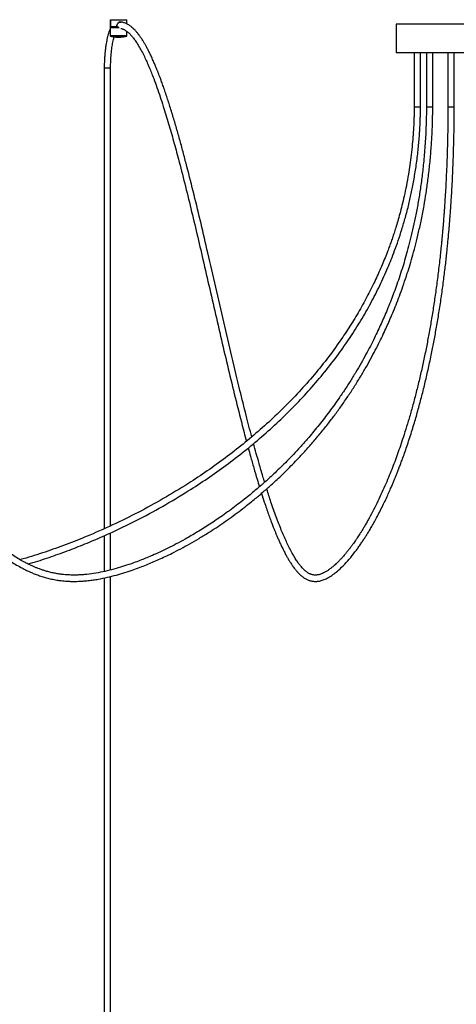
# Model space of a CAD drawing. Header units: millimetres. Extents: x 142 to 1148, y 353 to 845.
# Tile 24 of 139: x 604 to 646, y 446 to 539. Entities that reach past the tile are written whole.
import ezdxf

# ---------------------------------------------------------------- set-up
doc = ezdxf.new("R2010")
doc.units = ezdxf.units.MM

msp = doc.modelspace()

# ---------------------------------------------------------------- linework, layer by layer
at = {"color": 7, "linetype": 'Continuous', "lineweight": 25}
for p, q in [((612.86, 539.496), (612.86, 538.806)), ((612.887, 539.496), (612.887, 538.806)), ((614.46, 539.09), (614.46, 539.496)), ((612.86, 538.746), (612.86, 537.985)), ((612.89, 537.985), (612.89, 538.746)), ((612.952, 538.806), (612.947, 538.796)), ((613.017, 538.786), (613.017, 538.776)), ((613.037, 538.777), (613.018, 538.777)), ((613.492, 538.916), (613.492, 538.806)), ((613.504, 538.823), (613.504, 538.916)), ((614.46, 537.985), (614.46, 538.377)), ((639.959, 539.059), (639.959, 536.359)), ((641.811, 539.059), (639.959, 539.059)), ((652.659, 539.059), (641.811, 539.059)), ((641.811, 536.359), (639.959, 536.359)), ((641.654, 536.359), (641.654, 531.226)), ((652.659, 536.359), (641.811, 536.359)), ((642.254, 531.226), (642.254, 536.359)), ((642.814, 536.359), (642.814, 531.226)), ((643.414, 531.226), (643.414, 536.359)), ((644.849, 536.359), (644.849, 531.226)), ((645.449, 531.226), (645.449, 536.359)), ((612.311, 534.942), (612.311, 491.279)), ((612.911, 491.548), (612.911, 534.942)), ((612.911, 487.36), (612.911, 490.881)), ((612.311, 490.612), (612.311, 487.219)), ((612.311, 486.607), (612.311, 375.565)), ((612.911, 375.565), (612.911, 486.744))]:
    msp.add_line(p, q, dxfattribs=at)
at = {"color": 8, "linetype": 'Continuous', "lineweight": 25}
for p, q in [((613.864, 539.266), (613.905, 539.262)), ((612.871, 538.746), (612.89, 538.746)), ((612.89, 537.985), (612.873, 537.985)), ((612.89, 537.985), (614.455, 537.985)), ((612.911, 537.936), (612.927, 537.936)), ((612.311, 534.942), (612.911, 534.942)), ((641.654, 531.226), (642.254, 531.226)), ((642.814, 531.226), (643.414, 531.226)), ((644.849, 531.226), (645.449, 531.226))]:
    msp.add_line(p, q, dxfattribs=at)
at = {"color": 7, "linetype": 'Continuous', "lineweight": 25}
for points, knots in [([(642.814, 531.226), (642.813, 531.06), (642.811, 530.73), (642.798, 530.09), (642.775, 529.317), (642.733, 528.42), (642.68, 527.553), (642.615, 526.716), (642.52, 525.697), (642.386, 524.517), (642.201, 523.197), (641.992, 521.938), (641.763, 520.742), (641.517, 519.607), (641.265, 518.559), (641.012, 517.596), (640.761, 516.712), (640.501, 515.861), (640.233, 515.035), (639.954, 514.229), (639.679, 513.478), (639.395, 512.74), (639.105, 512.022), (638.81, 511.328), (638.52, 510.676), (638.217, 510.019), (637.878, 509.316), (637.5, 508.565), (637.081, 507.773), (636.62, 506.944), (636.117, 506.082), (635.58, 505.209), (635.021, 504.346), (634.336, 503.339), (633.514, 502.204), (632.544, 500.959), (631.655, 499.898), (630.875, 499.018), (630.228, 498.321), (629.615, 497.686), (629.038, 497.111), (628.499, 496.592), (628.008, 496.135), (627.577, 495.744), (627.206, 495.416), (626.848, 495.106), (626.453, 494.77), (625.976, 494.377), (625.421, 493.931), (624.805, 493.455), (624.158, 492.973), (623.327, 492.379), (622.321, 491.699), (621.143, 490.96), (620.08, 490.342), (619.145, 489.835), (618.347, 489.429), (617.595, 489.068), (616.935, 488.77), (616.351, 488.522), (615.81, 488.303), (615.235, 488.084), (614.572, 487.849), (613.825, 487.608), (613.004, 487.376), (612.159, 487.176), (611.307, 487.019), (610.587, 486.931), (610.023, 486.892), (609.637, 486.879), (609.312, 486.88), (609.053, 486.887), (608.823, 486.899), (608.582, 486.916), (608.286, 486.946), (607.939, 486.994), (607.555, 487.062), (607.167, 487.15), (606.801, 487.249), (606.476, 487.351), (606.19, 487.451), (605.927, 487.552), (605.668, 487.659), (605.39, 487.783), (605.084, 487.93), (604.704, 488.127), (604.25, 488.381), (603.738, 488.694), (603.222, 489.035), (602.719, 489.392), (602.229, 489.763), (601.765, 490.135), (601.374, 490.463), (601.067, 490.73), (600.84, 490.934), (600.631, 491.124), (600.409, 491.33), (600.148, 491.577), (599.846, 491.87), (599.316, 492.4), (598.591, 493.162), (597.654, 494.213), (596.709, 495.337), (595.752, 496.542), (594.58, 498.086), (593.208, 500.001), (591.645, 502.309), (589.945, 504.932), (588.11, 507.873), (586.136, 511.124), (584.174, 514.39), (582.491, 517.181), (581.079, 519.488), (579.941, 521.316), (578.789, 523.125), (577.62, 524.911), (576.428, 526.666), (575.208, 528.383), (573.953, 530.057), (572.757, 531.549), (571.618, 532.868), (570.541, 534.025), (569.689, 534.86), (569.106, 535.391), (568.832, 535.633), (568.6, 535.833), (568.385, 536.013), (568.153, 536.204), (567.867, 536.431), (567.52, 536.696), (567.082, 537.015), (566.572, 537.361), (566.005, 537.712), (565.429, 538.035), (564.864, 538.316), (564.337, 538.547), (563.877, 538.723), (563.482, 538.855), (563.11, 538.964), (562.712, 539.065), (562.249, 539.157), (561.877, 539.218), (561.659, 539.234), (561.618, 539.237)], [0, 0, 0, 0, 0.003125, 0.006207, 0.012026, 0.017654, 0.023101, 0.028375, 0.03348, 0.04242, 0.050841, 0.058768, 0.06672, 0.074152, 0.081084, 0.087529, 0.093499, 0.099004, 0.104979, 0.110609, 0.115915, 0.120902, 0.126428, 0.131512, 0.136162, 0.140951, 0.146302, 0.152214, 0.158348, 0.164982, 0.172112, 0.179464, 0.186835, 0.194225, 0.205872, 0.217559, 0.229279, 0.237012, 0.244279, 0.251063, 0.257369, 0.263198, 0.26853, 0.273127, 0.276939, 0.280251, 0.284381, 0.289318, 0.295046, 0.301517, 0.308139, 0.314693, 0.326512, 0.338059, 0.349306, 0.357391, 0.364985, 0.372098, 0.378742, 0.383641, 0.388509, 0.39387, 0.399692, 0.406919, 0.414545, 0.422294, 0.430065, 0.43782, 0.441891, 0.44538, 0.448315, 0.450731, 0.452421, 0.454589, 0.457296, 0.460517, 0.464085, 0.467835, 0.471218, 0.474236, 0.476906, 0.47924, 0.481632, 0.484217, 0.487138, 0.4904, 0.495163, 0.50033, 0.505449, 0.510507, 0.5155, 0.520425, 0.524846, 0.527736, 0.530097, 0.532072, 0.534407, 0.537212, 0.540495, 0.544236, 0.554635, 0.564686, 0.576257, 0.587681, 0.598966, 0.619078, 0.63919, 0.659304, 0.686248, 0.713193, 0.740139, 0.767083, 0.782392, 0.797696, 0.813003, 0.828301, 0.843605, 0.858895, 0.874188, 0.889624, 0.90141, 0.913424, 0.92568, 0.929022, 0.931888, 0.934286, 0.936254, 0.938535, 0.941442, 0.94496, 0.949045, 0.954524, 0.960001, 0.96548, 0.970945, 0.975887, 0.980093, 0.983581, 0.986611, 0.990134, 0.99424, 0.998931, 1, 1, 1, 1]), ([(612.887, 539.496), (612.926, 539.496), (613.003, 539.496), (613.251, 539.496), (613.553, 539.496), (613.872, 539.496), (614.161, 539.496), (614.366, 539.496), (614.465, 539.496), (614.45, 539.496), (614.446, 539.496)], [0, 0, 0, 0, 0.1363814, 0.2727628, 0.4091442, 0.5455257, 0.6819071, 0.8182885, 0.9546699, 1, 1, 1, 1]), ([(613.868, 539.276), (613.868, 539.276), (613.844, 539.278), (613.796, 539.27), (613.704, 539.244), (613.601, 539.177), (613.529, 539.078), (613.497, 538.988), (613.494, 538.94), (613.492, 538.916)], [0, 0, 0, 0, 0.003323, 0.128417, 0.254187, 0.503185, 0.751437, 0.876023, 1, 1, 1, 1]), ([(613.504, 538.916), (613.505, 538.939), (613.508, 538.986), (613.539, 539.074), (613.608, 539.169), (613.708, 539.235), (613.796, 539.26), (613.842, 539.268), (613.864, 539.266), (613.864, 539.266)], [0, 0, 0, 0, 0.124981, 0.25049, 0.500029, 0.749162, 0.874566, 0.99913, 1, 1, 1, 1]), ([(613.867, 539.273), (613.843, 539.276), (613.812, 539.28), (613.781, 539.28), (613.774, 539.28)], [0, 0, 0, 0, 0.780043, 1, 1, 1, 1]), ([(626.276, 499.984), (626.099, 500.658), (625.72, 502.099), (625.091, 504.642), (624.386, 507.594), (623.627, 510.861), (622.874, 514.145), (622.157, 517.259), (621.472, 520.187), (620.815, 522.915), (620.261, 525.12), (619.815, 526.817), (619.485, 528.033), (619.149, 529.226), (618.802, 530.407), (618.507, 531.358), (618.267, 532.099), (618.09, 532.629), (617.915, 533.137), (617.76, 533.572), (617.629, 533.926), (617.523, 534.207), (617.423, 534.467), (617.317, 534.734), (617.195, 535.035), (617.051, 535.377), (616.888, 535.748), (616.716, 536.121), (616.547, 536.467), (616.39, 536.772), (616.242, 537.043), (616.097, 537.296), (615.941, 537.55), (615.767, 537.815), (615.583, 538.069), (615.401, 538.297), (615.234, 538.485), (615.08, 538.64), (614.953, 538.754), (614.846, 538.842), (614.743, 538.92), (614.619, 539.003), (614.474, 539.087), (614.32, 539.159), (614.173, 539.212), (614.06, 539.243), (613.995, 539.254), (613.974, 539.258)], [0, 0, 0, 0, 0.046479, 0.099368, 0.170223, 0.24109, 0.311964, 0.382841, 0.442981, 0.503109, 0.563227, 0.591575, 0.6199, 0.648243, 0.676588, 0.706026, 0.71965, 0.733568, 0.747577, 0.760268, 0.769137, 0.777058, 0.784053, 0.791427, 0.800379, 0.81074, 0.822468, 0.835093, 0.846814, 0.857467, 0.86708, 0.876597, 0.886309, 0.897471, 0.910052, 0.920892, 0.931271, 0.940442, 0.948427, 0.9535, 0.958955, 0.965747, 0.973873, 0.982482, 0.990146, 0.996848, 1, 1, 1, 1]), ([(561.618, 538.635), (561.744, 538.621), (562.009, 538.591), (562.394, 538.519), (562.757, 538.436), (563.078, 538.349), (563.393, 538.253), (563.737, 538.134), (564.139, 537.978), (564.594, 537.779), (565.08, 537.539), (565.577, 537.266), (566.068, 536.97), (566.553, 536.651), (566.984, 536.346), (567.348, 536.073), (567.631, 535.853), (567.862, 535.666), (568.058, 535.504), (568.247, 535.345), (568.473, 535.15), (568.755, 534.9), (569.085, 534.597), (569.434, 534.266), (570.08, 533.631), (570.99, 532.673), (572.204, 531.276), (573.429, 529.754), (574.671, 528.101), (576.014, 526.214), (577.456, 524.079), (578.994, 521.698), (580.505, 519.28), (582.062, 516.731), (583.672, 514.059), (585.345, 511.276), (587.024, 508.502), (588.721, 505.751), (590.448, 503.037), (592.016, 500.678), (593.418, 498.67), (594.647, 496.993), (595.919, 495.352), (596.913, 494.157), (597.601, 493.371), (597.96, 492.972), (598.328, 492.572), (598.704, 492.174), (599.084, 491.783), (599.449, 491.419), (599.773, 491.105), (600.042, 490.851), (600.264, 490.646), (600.479, 490.451), (600.718, 490.238), (601.009, 489.986), (601.38, 489.674), (601.821, 489.32), (602.317, 488.943), (602.828, 488.578), (603.351, 488.229), (603.876, 487.905), (604.378, 487.62), (604.832, 487.384), (605.229, 487.197), (605.597, 487.038), (605.985, 486.886), (606.401, 486.743), (606.854, 486.61), (607.318, 486.498), (607.782, 486.41), (608.182, 486.354), (608.499, 486.322), (608.737, 486.303), (608.94, 486.292), (609.135, 486.284), (609.35, 486.28), (609.596, 486.28), (609.916, 486.287), (610.316, 486.309), (610.785, 486.352), (611.268, 486.413), (611.877, 486.511), (612.606, 486.66), (613.447, 486.874), (614.256, 487.113), (615.006, 487.363), (615.685, 487.611), (616.296, 487.85), (616.88, 488.093), (617.471, 488.352), (618.093, 488.64), (618.791, 488.98), (619.568, 489.38), (620.42, 489.847), (621.297, 490.356), (622.126, 490.867), (622.903, 491.37), (623.625, 491.858), (624.351, 492.371), (625.072, 492.904), (625.715, 493.399), (626.261, 493.835), (626.695, 494.191), (627.068, 494.505), (627.382, 494.773), (627.691, 495.043), (628.037, 495.351), (628.459, 495.734), (628.933, 496.177), (629.45, 496.676), (630.002, 497.225), (630.625, 497.867), (631.319, 498.613), (632.071, 499.463), (632.826, 500.362), (633.541, 501.259), (634.212, 502.145), (634.841, 503.018), (635.453, 503.911), (636.046, 504.823), (636.616, 505.747), (637.149, 506.66), (637.635, 507.536), (638.07, 508.363), (638.458, 509.135), (638.8, 509.848), (639.108, 510.519), (639.404, 511.191), (639.707, 511.908), (640.022, 512.693), (640.346, 513.547), (640.678, 514.477), (640.986, 515.405), (641.273, 516.331), (641.541, 517.258), (641.813, 518.275), (642.083, 519.386), (642.346, 520.595), (642.582, 521.83), (642.79, 523.084), (642.968, 524.348), (643.125, 525.694), (643.249, 527.064), (643.339, 528.454), (643.382, 529.494), (643.399, 530.156), (643.404, 530.417), (643.408, 530.617), (643.411, 530.818), (643.413, 531.021), (643.414, 531.158), (643.414, 531.226)], [0, 0, 0, 0, 0.003426, 0.007221, 0.010555, 0.013425, 0.016089, 0.019268, 0.023015, 0.027342, 0.032108, 0.036895, 0.041685, 0.046477, 0.051251, 0.054634, 0.057522, 0.059903, 0.06177, 0.063591, 0.065788, 0.068865, 0.072479, 0.076299, 0.080099, 0.093482, 0.106576, 0.121809, 0.136887, 0.151962, 0.172164, 0.192367, 0.212568, 0.232772, 0.255632, 0.278488, 0.30134, 0.32419, 0.347038, 0.369882, 0.384952, 0.40002, 0.415209, 0.430661, 0.434645, 0.438688, 0.442788, 0.446944, 0.451154, 0.455261, 0.458813, 0.461563, 0.463838, 0.465848, 0.468331, 0.471344, 0.474878, 0.479783, 0.484764, 0.489809, 0.494918, 0.50009, 0.504948, 0.509225, 0.512869, 0.515989, 0.519362, 0.523474, 0.527247, 0.531531, 0.535848, 0.539553, 0.542095, 0.54419, 0.545827, 0.547445, 0.549326, 0.55148, 0.553921, 0.557774, 0.562033, 0.566309, 0.570588, 0.57822, 0.585811, 0.593195, 0.600142, 0.606245, 0.611792, 0.616969, 0.622432, 0.628226, 0.634361, 0.642036, 0.650196, 0.65863, 0.667233, 0.674231, 0.681324, 0.688508, 0.695776, 0.702937, 0.707969, 0.712414, 0.716263, 0.719506, 0.722156, 0.725907, 0.730366, 0.73547, 0.741012, 0.746979, 0.753376, 0.761471, 0.770133, 0.778913, 0.787677, 0.795485, 0.803276, 0.811047, 0.818798, 0.826529, 0.834029, 0.840986, 0.847394, 0.853351, 0.858732, 0.863536, 0.868331, 0.87358, 0.879181, 0.885229, 0.891731, 0.898697, 0.90442, 0.910664, 0.91744, 0.924762, 0.932647, 0.941116, 0.948699, 0.95673, 0.965229, 0.974219, 0.982561, 0.991327, 0.9937, 0.994957, 0.996198, 0.997451, 0.998719, 1, 1, 1, 1]), ([(612.86, 538.61), (612.849, 538.585), (612.812, 538.503), (612.754, 538.337), (612.686, 538.122), (612.623, 537.889), (612.565, 537.643), (612.512, 537.374), (612.459, 537.06), (612.412, 536.715), (612.371, 536.331), (612.339, 535.919), (612.316, 535.45), (612.313, 535.117), (612.311, 534.942)], [0, 0, 0, 0, 0.030356, 0.10332, 0.181091, 0.25411, 0.328192, 0.403353, 0.483773, 0.58304, 0.670544, 0.769214, 0.879038, 1, 1, 1, 1]), ([(612.865, 538.752), (612.865, 538.751), (612.863, 538.749), (612.86, 538.747), (612.86, 538.746), (612.86, 538.746)], [0, 0, 0, 0, 0.119636, 0.388281, 1, 1, 1, 1]), ([(612.938, 538.796), (612.928, 538.796), (612.913, 538.796), (612.901, 538.789), (612.893, 538.781), (612.884, 538.771), (612.879, 538.766), (612.875, 538.761), (612.872, 538.759), (612.869, 538.756), (612.867, 538.754), (612.866, 538.752), (612.865, 538.752), (612.865, 538.752)], [0, 0, 0, 0, 0.513038, 0.711796, 0.846849, 0.89329, 0.930047, 0.945753, 0.960102, 0.973519, 0.986488, 0.999496, 1, 1, 1, 1]), ([(613.492, 538.806), (613.423, 538.806), (613.282, 538.806), (613.102, 538.806), (612.96, 538.806), (612.911, 538.806), (612.887, 538.806)], [0, 0, 0, 0, 0.245234, 0.5, 0.754766, 1, 1, 1, 1]), ([(612.897, 538.796), (612.896, 538.796), (612.894, 538.796), (612.892, 538.797), (612.89, 538.799), (612.889, 538.8), (612.888, 538.803), (612.887, 538.805), (612.887, 538.806)], [0, 0, 0, 0, 0.239457, 0.368361, 0.5, 0.631639, 0.760543, 1, 1, 1, 1]), ([(612.89, 538.746), (612.89, 538.746), (612.89, 538.746), (612.891, 538.747), (612.892, 538.749), (612.9, 538.757), (612.913, 538.772), (612.927, 538.786), (612.936, 538.794), (612.938, 538.795), (612.938, 538.796), (612.938, 538.796), (612.938, 538.796), (612.938, 538.796)], [0, 0, 0, 0, 0.000985, 0.007162, 0.025279, 0.108918, 0.499994, 0.89107, 0.97471, 0.992826, 0.997539, 0.999015, 1, 1, 1, 1]), ([(613.494, 538.796), (613.426, 538.796), (613.287, 538.796), (613.109, 538.796), (612.969, 538.796), (612.921, 538.796), (612.897, 538.796)], [0, 0, 0, 0, 0.245234, 0.5, 0.754766, 1, 1, 1, 1]), ([(613.667, 538.796), (613.635, 538.796), (613.506, 538.796), (613.286, 538.796), (613.051, 538.796), (612.976, 538.796), (612.938, 538.796)], [0, 0, 0, 0, 0.096984, 0.397989, 0.698995, 1, 1, 1, 1]), ([(613.453, 538.796), (613.452, 538.796), (613.45, 538.795), (613.447, 538.794), (613.446, 538.792), (613.445, 538.79), (613.444, 538.788), (613.444, 538.787), (613.444, 538.786)], [0, 0, 0, 0, 0.278199, 0.545733, 0.671764, 0.78903, 0.897419, 1, 1, 1, 1]), ([(613.444, 538.786), (613.445, 538.786), (613.446, 538.786), (613.449, 538.786), (613.452, 538.786), (613.454, 538.786), (613.456, 538.786), (613.457, 538.786), (613.457, 538.786), (613.457, 538.786), (613.457, 538.786)], [0, 0, 0, 0, 0.108656, 0.230196, 0.362149, 0.5, 0.637851, 0.769804, 0.891344, 1, 1, 1, 1]), ([(613.492, 538.916), (613.493, 538.916), (613.494, 538.916), (613.497, 538.916), (613.499, 538.916), (613.502, 538.916), (613.503, 538.916), (613.504, 538.916), (613.504, 538.916), (613.504, 538.916), (613.504, 538.916)], [0, 0, 0, 0, 0.110584, 0.232657, 0.363801, 0.5, 0.636199, 0.767343, 0.889416, 1, 1, 1, 1]), ([(613.494, 538.796), (613.494, 538.796), (613.493, 538.796), (613.493, 538.798), (613.493, 538.8), (613.492, 538.803), (613.492, 538.805), (613.492, 538.806)], [0, 0, 0, 0, 0.249669, 0.499338, 0.632044, 0.758777, 1, 1, 1, 1]), ([(613.874, 538.667), (613.902, 538.661), (613.955, 538.65), (614.03, 538.626), (614.095, 538.601), (614.157, 538.573), (614.289, 538.505), (614.487, 538.37), (614.739, 538.139), (614.972, 537.877), (615.192, 537.591), (615.419, 537.256), (615.662, 536.855), (615.914, 536.392), (616.158, 535.9), (616.377, 535.422), (616.58, 534.953), (616.783, 534.457), (617.026, 533.831), (617.304, 533.072), (617.605, 532.194), (617.974, 531.061), (618.399, 529.666), (618.875, 527.996), (619.384, 526.109), (619.931, 523.982), (620.514, 521.609), (621.088, 519.2), (621.679, 516.663), (622.291, 514.004), (622.926, 511.234), (623.565, 508.474), (624.21, 505.736), (624.868, 503.037), (625.389, 500.979), (625.694, 499.835), (625.769, 499.552)], [0, 0, 0, 0, 0.006492, 0.01261, 0.017173, 0.021488, 0.026357, 0.046141, 0.06369, 0.078551, 0.093293, 0.108325, 0.124893, 0.143206, 0.160789, 0.176451, 0.190274, 0.204896, 0.221272, 0.244708, 0.268207, 0.291563, 0.332464, 0.372071, 0.411437, 0.464153, 0.516881, 0.569633, 0.622383, 0.682056, 0.741733, 0.801417, 0.8611, 0.920769, 0.980427, 1, 1, 1, 1]), ([(612.86, 537.985), (612.86, 537.985), (612.86, 537.985), (612.86, 537.984), (612.862, 537.982), (612.868, 537.974), (612.878, 537.96), (612.89, 537.946), (612.896, 537.938), (612.898, 537.937), (612.898, 537.936), (612.898, 537.936), (612.898, 537.936)], [0, 0, 0, 0, 0.0025023, 0.0073078, 0.0256483, 0.1096658, 0.5000007, 0.8903351, 0.9743521, 0.9926924, 0.9974978, 1, 1, 1, 1]), ([(612.89, 537.985), (612.89, 537.985), (612.89, 537.985), (612.891, 537.984), (612.892, 537.982), (612.897, 537.974), (612.908, 537.96), (612.919, 537.946), (612.925, 537.938), (612.927, 537.937), (612.927, 537.936), (612.927, 537.936), (612.927, 537.936)], [0, 0, 0, 0, 0.002502, 0.007307, 0.025648, 0.109665, 0.5, 0.890335, 0.974352, 0.992693, 0.997498, 1, 1, 1, 1]), ([(612.911, 537.935), (612.918, 537.932), (613.028, 537.901), (613.248, 537.869), (613.567, 537.841), (613.888, 537.849), (614.17, 537.88), (614.341, 537.921), (614.409, 537.937)], [0, 0, 0, 0, 0.015496, 0.227015, 0.438705, 0.650553, 0.862556, 1, 1, 1, 1]), ([(612.911, 534.942), (612.912, 535.094), (612.915, 535.379), (612.932, 535.776), (612.955, 536.115), (612.983, 536.422), (613.016, 536.706), (613.055, 536.983), (613.098, 537.244), (613.147, 537.494), (613.195, 537.708), (613.229, 537.826), (613.242, 537.873)], [0, 0, 0, 0, 0.137777, 0.259794, 0.366047, 0.456542, 0.555083, 0.648905, 0.742847, 0.836893, 0.935409, 1, 1, 1, 1]), ([(614.422, 537.936), (614.422, 537.936), (614.422, 537.936), (614.422, 537.937), (614.424, 537.938), (614.43, 537.946), (614.442, 537.96), (614.452, 537.974), (614.458, 537.982), (614.46, 537.984), (614.46, 537.985), (614.46, 537.985), (614.46, 537.985)], [0, 0, 0, 0, 0.002502, 0.007308, 0.025648, 0.109665, 0.499999, 0.890334, 0.974352, 0.992692, 0.997498, 1, 1, 1, 1]), ([(641.654, 531.226), (641.654, 531.149), (641.653, 530.995), (641.649, 530.766), (641.644, 530.54), (641.636, 530.271), (641.626, 529.939), (641.601, 529.365), (641.557, 528.609), (641.479, 527.656), (641.378, 526.703), (641.254, 525.757), (641.103, 524.784), (640.924, 523.798), (640.718, 522.812), (640.509, 521.927), (640.303, 521.134), (640.105, 520.432), (639.92, 519.819), (639.752, 519.292), (639.594, 518.818), (639.436, 518.363), (639.268, 517.898), (638.982, 517.139), (638.546, 516.066), (637.914, 514.667), (637.182, 513.209), (636.362, 511.737), (635.476, 510.293), (634.439, 508.749), (633.236, 507.125), (631.85, 505.438), (630.396, 503.83), (628.873, 502.293), (627.295, 500.832), (625.666, 499.447), (623.994, 498.133), (622.272, 496.884), (620.346, 495.592), (618.202, 494.276), (615.835, 492.962), (613.412, 491.75), (611.115, 490.723), (608.96, 489.856), (606.951, 489.136), (605.411, 488.627), (604.53, 488.389), (604.337, 488.336)], [0, 0, 0, 0, 0.00374, 0.00744, 0.011097, 0.014702, 0.020461, 0.027205, 0.042547, 0.057131, 0.073539, 0.088949, 0.103393, 0.121276, 0.13754, 0.152234, 0.165399, 0.177292, 0.187657, 0.196515, 0.204171, 0.211926, 0.21994, 0.228211, 0.251371, 0.276306, 0.303, 0.330905, 0.358525, 0.385797, 0.421934, 0.457519, 0.492965, 0.528475, 0.564032, 0.598983, 0.634029, 0.669141, 0.704252, 0.748963, 0.793862, 0.838702, 0.883638, 0.919105, 0.954411, 0.990011, 1, 1, 1, 1]), ([(605.09, 487.929), (605.4, 488.02), (606.289, 488.281), (607.738, 488.775), (609.435, 489.4), (611.111, 490.077), (613.082, 490.94), (615.332, 492.024), (617.834, 493.37), (620.08, 494.713), (622.082, 496.024), (623.851, 497.278), (625.57, 498.597), (627.236, 499.983), (628.835, 501.428), (630.361, 502.929), (631.811, 504.485), (633.189, 506.104), (634.449, 507.736), (635.59, 509.367), (636.615, 510.982), (637.555, 512.628), (638.407, 514.299), (639.033, 515.684), (639.489, 516.794), (639.818, 517.648), (640.157, 518.597), (640.499, 519.647), (640.838, 520.801), (641.145, 521.988), (641.418, 523.202), (641.655, 524.434), (641.864, 525.753), (642.03, 527.102), (642.152, 528.475), (642.21, 529.506), (642.233, 530.162), (642.241, 530.419), (642.246, 530.618), (642.25, 530.818), (642.253, 531.021), (642.254, 531.158), (642.254, 531.226)], [0, 0, 0, 0, 0.016043, 0.046117, 0.076141, 0.105975, 0.135903, 0.182982, 0.229821, 0.276687, 0.312454, 0.348106, 0.383722, 0.419328, 0.454878, 0.489711, 0.524486, 0.559203, 0.593866, 0.625306, 0.656419, 0.687171, 0.717587, 0.747697, 0.761026, 0.775823, 0.792117, 0.809944, 0.829346, 0.850377, 0.86935, 0.889564, 0.911075, 0.933945, 0.955255, 0.977734, 0.983825, 0.986988, 0.990183, 0.993413, 0.996686, 1, 1, 1, 1]), ([(627.199, 494.618), (627.287, 494.342), (627.439, 493.867), (627.661, 493.212), (627.855, 492.658), (628.038, 492.154), (628.201, 491.721), (628.331, 491.385), (628.441, 491.109), (628.544, 490.858), (628.662, 490.574), (628.797, 490.262), (628.946, 489.928), (629.116, 489.564), (629.296, 489.198), (629.478, 488.848), (629.646, 488.543), (629.81, 488.264), (629.983, 487.986), (630.181, 487.69), (630.388, 487.412), (630.587, 487.176), (630.758, 486.996), (630.908, 486.856), (631.039, 486.747), (631.156, 486.66), (631.268, 486.586), (631.384, 486.517), (631.514, 486.452), (631.647, 486.397), (631.78, 486.353), (631.9, 486.322), (632.015, 486.301), (632.126, 486.287), (632.245, 486.279), (632.374, 486.28), (632.581, 486.295), (632.866, 486.352), (633.244, 486.489), (633.648, 486.703), (634.07, 486.993), (634.548, 487.386), (635.074, 487.898), (635.637, 488.537), (636.085, 489.11), (636.419, 489.572), (636.644, 489.895), (636.849, 490.202), (637.037, 490.495), (637.224, 490.794), (637.425, 491.124), (637.65, 491.508), (637.9, 491.952), (638.176, 492.461), (638.465, 493.02), (638.751, 493.599), (639.017, 494.16), (639.256, 494.685), (639.458, 495.144), (639.625, 495.534), (639.761, 495.86), (639.887, 496.168), (640.011, 496.478), (640.143, 496.812), (640.283, 497.176), (640.432, 497.572), (640.604, 498.042), (640.8, 498.595), (641.02, 499.235), (641.243, 499.913), (641.463, 500.609), (641.731, 501.491), (642.04, 502.567), (642.382, 503.849), (642.703, 505.147), (643.011, 506.486), (643.29, 507.803), (643.545, 509.107), (643.778, 510.387), (644.003, 511.737), (644.216, 513.134), (644.409, 514.534), (644.578, 515.886), (644.698, 516.946), (644.779, 517.726), (644.831, 518.244), (644.877, 518.725), (644.915, 519.135), (644.94, 519.424), (644.956, 519.601), (644.966, 519.717), (644.978, 519.861), (644.996, 520.081), (645.022, 520.399), (645.055, 520.814), (645.093, 521.33), (645.137, 521.948), (645.184, 522.672), (645.233, 523.504), (645.282, 524.449), (645.328, 525.461), (645.368, 526.536), (645.402, 527.667), (645.422, 528.582), (645.432, 529.251), (645.438, 529.643), (645.442, 530.008), (645.445, 530.314), (645.446, 530.559), (645.448, 530.778), (645.449, 531.001), (645.449, 531.151), (645.449, 531.226)], [0, 0, 0, 0, 0.01393, 0.024038, 0.034265, 0.043531, 0.051582, 0.058448, 0.062671, 0.067597, 0.073249, 0.079613, 0.086675, 0.094213, 0.10313, 0.111302, 0.118748, 0.125503, 0.132715, 0.141084, 0.150626, 0.158344, 0.165134, 0.170979, 0.175868, 0.180169, 0.183951, 0.188157, 0.192806, 0.197774, 0.202253, 0.206744, 0.210379, 0.214101, 0.218193, 0.222673, 0.22756, 0.239862, 0.252979, 0.269183, 0.285674, 0.302388, 0.326276, 0.349807, 0.372584, 0.382921, 0.392582, 0.401443, 0.409469, 0.417161, 0.425922, 0.435852, 0.446978, 0.459329, 0.472928, 0.486311, 0.498616, 0.509807, 0.519853, 0.527134, 0.533638, 0.539411, 0.545344, 0.551756, 0.558649, 0.566026, 0.57389, 0.584471, 0.595831, 0.607641, 0.619306, 0.630809, 0.650935, 0.670518, 0.689545, 0.708359, 0.727804, 0.74409, 0.760838, 0.778062, 0.795776, 0.813073, 0.829232, 0.844243, 0.850467, 0.856466, 0.862226, 0.867056, 0.870552, 0.872113, 0.873107, 0.874525, 0.877027, 0.880618, 0.885308, 0.891106, 0.898027, 0.90609, 0.915317, 0.925738, 0.937387, 0.948688, 0.96101, 0.974394, 0.978548, 0.982799, 0.98715, 0.99043, 0.992758, 0.995128, 0.997542, 1, 1, 1, 1]), ([(644.849, 531.226), (644.849, 531.041), (644.847, 530.65), (644.841, 529.933), (644.831, 529.093), (644.813, 528.173), (644.791, 527.309), (644.762, 526.362), (644.723, 525.357), (644.675, 524.316), (644.625, 523.378), (644.575, 522.545), (644.527, 521.818), (644.483, 521.216), (644.447, 520.736), (644.417, 520.363), (644.394, 520.073), (644.374, 519.836), (644.355, 519.622), (644.336, 519.396), (644.312, 519.13), (644.282, 518.806), (644.246, 518.424), (644.198, 517.938), (644.136, 517.339), (644.059, 516.634), (643.973, 515.895), (643.882, 515.157), (643.789, 514.435), (643.692, 513.73), (643.593, 513.041), (643.456, 512.129), (643.276, 511.014), (643.049, 509.719), (642.806, 508.439), (642.544, 507.166), (642.262, 505.893), (641.966, 504.656), (641.658, 503.456), (641.342, 502.303), (641.023, 501.215), (640.716, 500.231), (640.425, 499.347), (640.15, 498.552), (639.876, 497.795), (639.593, 497.048), (639.291, 496.291), (638.961, 495.502), (638.603, 494.691), (638.216, 493.867), (637.811, 493.054), (637.469, 492.411), (637.196, 491.924), (637.005, 491.594), (636.825, 491.291), (636.662, 491.025), (636.516, 490.793), (636.387, 490.594), (636.279, 490.43), (636.181, 490.284), (636.08, 490.135), (635.96, 489.964), (635.821, 489.768), (635.661, 489.551), (635.483, 489.316), (635.289, 489.071), (635.074, 488.811), (634.852, 488.556), (634.633, 488.319), (634.433, 488.115), (634.253, 487.942), (634.076, 487.78), (633.885, 487.617), (633.668, 487.447), (633.431, 487.282), (633.195, 487.141), (632.979, 487.035), (632.81, 486.971), (632.669, 486.928), (632.539, 486.899), (632.389, 486.88), (632.252, 486.878), (632.137, 486.889), (632.053, 486.903), (631.982, 486.92), (631.922, 486.938), (631.86, 486.959), (631.784, 486.989), (631.685, 487.037), (631.57, 487.104), (631.448, 487.189), (631.328, 487.286), (631.198, 487.405), (631.055, 487.553), (630.897, 487.738), (630.719, 487.971), (630.513, 488.269), (630.278, 488.647), (630.033, 489.079), (629.789, 489.55), (629.545, 490.057), (629.308, 490.586), (629.07, 491.152), (628.832, 491.749), (628.589, 492.393), (628.342, 493.079), (628.045, 493.947), (627.827, 494.603), (627.696, 495.032), (627.692, 495.045)], [0, 0, 0, 0, 0.0060304, 0.0127743, 0.0234202, 0.0334513, 0.0428884, 0.0517501, 0.0645514, 0.076026, 0.086218, 0.095755, 0.1038959, 0.1106679, 0.1160924, 0.1201852, 0.1233427, 0.1259894, 0.1283062, 0.1306856, 0.1337399, 0.1374728, 0.14188, 0.1469564, 0.1543768, 0.1628611, 0.1718199, 0.1806605, 0.1893868, 0.1980021, 0.2065093, 0.2149114, 0.2321846, 0.2490262, 0.2655027, 0.2834556, 0.3014609, 0.3195215, 0.3376373, 0.3558002, 0.3735023, 0.390413, 0.4052209, 0.4193664, 0.4329219, 0.4469485, 0.4617831, 0.4773983, 0.4949147, 0.5131436, 0.5319855, 0.5513738, 0.5602363, 0.5690907, 0.5772389, 0.5845554, 0.5910571, 0.5967602, 0.6016798, 0.6054469, 0.60982, 0.6150981, 0.6212581, 0.6282714, 0.6361035, 0.644713, 0.6536603, 0.6640886, 0.6735878, 0.682196, 0.6899517, 0.6968927, 0.7052435, 0.7147966, 0.7253896, 0.7364782, 0.746202, 0.754465, 0.759659, 0.7659271, 0.7732369, 0.7814529, 0.7862785, 0.7904249, 0.7939262, 0.7968087, 0.7992974, 0.8030732, 0.8078298, 0.8135327, 0.8195632, 0.8251473, 0.8303074, 0.837605, 0.8445469, 0.8516534, 0.8616836, 0.8723308, 0.883661, 0.8953323, 0.9062943, 0.9181035, 0.9293276, 0.9410346, 0.9532546, 0.9658243, 0.978686, 0.999345, 1, 1, 1, 1]), ([(627.498, 495.676), (627.441, 495.86), (627.261, 496.442), (626.908, 497.656), (626.62, 498.713), (626.448, 499.346)], [0, 0, 0, 0, 0.157634, 0.496224, 1, 1, 1, 1]), ([(625.939, 498.923), (626.01, 498.661), (626.184, 498.024), (626.465, 497.034), (626.748, 496.066), (626.93, 495.478), (627.003, 495.241)], [0, 0, 0, 0, 0.206626, 0.503027, 0.799363, 1, 1, 1, 1])]:
    msp.add_open_spline(points, degree=3, knots=knots, dxfattribs=at)
at = {"color": 8, "linetype": 'Continuous', "lineweight": 25}
for points, knots in [([(613.965, 539.259), (613.955, 539.263), (613.925, 539.274), (613.891, 539.275), (613.868, 539.276)], [0, 0, 0, 0, 0.317574, 1, 1, 1, 1]), ([(612.89, 538.746), (612.93, 538.746), (613.011, 538.746), (613.261, 538.746), (613.514, 538.746), (613.67, 538.746), (613.721, 538.746)], [0, 0, 0, 0, 0.2860324, 0.5720648, 0.8580972, 1, 1, 1, 1]), ([(612.927, 537.936), (612.966, 537.936), (613.043, 537.936), (613.282, 537.936), (613.569, 537.936), (613.873, 537.936), (614.146, 537.936), (614.336, 537.936), (614.428, 537.936), (614.412, 537.936), (614.408, 537.936)], [0, 0, 0, 0, 0.138827, 0.273137, 0.409741, 0.546345, 0.682949, 0.819553, 0.953874, 1, 1, 1, 1])]:
    msp.add_open_spline(points, degree=3, knots=knots, dxfattribs=at)
at = {"color": 7, "linetype": 'Continuous', "lineweight": 25}
for points in [[(613.492, 538.806), (613.493, 538.806), (613.495, 538.806), (613.497, 538.806), (613.5, 538.806), (613.502, 538.806), (613.503, 538.806), (613.504, 538.806), (613.504, 538.806), (613.504, 538.806), (613.504, 538.806)], [(613.494, 538.796), (613.496, 538.796), (613.498, 538.796), (613.501, 538.799), (613.503, 538.802), (613.504, 538.805), (613.504, 538.806)]]:
    msp.add_open_spline(points, degree=3, dxfattribs=at)

doc.saveas('drawing.dxf')
